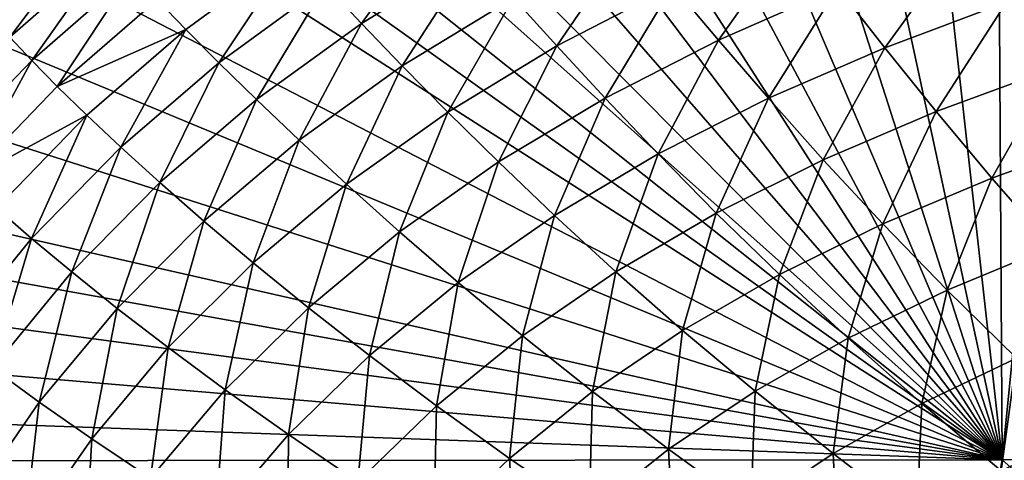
# Model space of a CAD drawing. Header units: metres. Extents: x -104 to 104, y -68 to 90.
# Tile 26 of 256: x -100.88 to -95.02, y 61.4 to 64.02. Entities that reach past the tile are written whole.
import ezdxf

# ---------------------------------------------------------------- set-up
doc = ezdxf.new("R2010")
doc.units = ezdxf.units.M
doc.layers.add('solid_FIT-BATH-153_SW0002', color=7, linetype='CONTINUOUS')

msp = doc.modelspace()

# ---------------------------------------------------------------- linework, layer by layer
at = {"layer": 'solid_FIT-BATH-153_SW0002'}
for points in [[(-94.504074, 66.727371, 16.421719), (-95.067513, 66.648773, 16.427319), (-95.036125, 61.398125, 16.499413)], [(-94.504074, 66.727371, 16.421719), (-95.036125, 61.398125, 16.499413), (-87.416382, 61.410892, 16.429518)], [(-95.067513, 66.648773, 16.427319), (-95.608727, 66.56076, 16.432959), (-95.036125, 61.398125, 16.499413)], [(-95.608727, 66.56076, 16.432959), (-96.127647, 66.463737, 16.438631), (-95.036125, 61.398125, 16.499413)], [(-96.127647, 66.463737, 16.438631), (-96.62413, 66.357292, 16.444338), (-95.036125, 61.398125, 16.499413)], [(-96.62413, 66.357292, 16.444338), (-97.098137, 66.241035, 16.450083), (-95.036125, 61.398125, 16.499413)], [(-97.098137, 66.241035, 16.450083), (-97.549744, 66.115128, 16.45586), (-95.036125, 61.398125, 16.499413)], [(-97.549744, 66.115128, 16.45586), (-97.978668, 65.979935, 16.461658), (-95.036125, 61.398125, 16.499413)], [(-97.978668, 65.979935, 16.461658), (-98.38472, 65.835518, 16.46747), (-95.036125, 61.398125, 16.499413)], [(-98.38472, 65.835518, 16.46747), (-98.768028, 65.681572, 16.473297), (-95.036125, 61.398125, 16.499413)], [(-98.768028, 65.681572, 16.473297), (-99.128441, 65.519386, 16.479113), (-95.036125, 61.398125, 16.499413)], [(-99.128441, 65.519386, 16.479113), (-99.465431, 65.349907, 16.484892), (-95.036125, 61.398125, 16.499413)], [(-99.465431, 65.349907, 16.484892), (-99.778442, 65.172462, 16.490631), (-95.036125, 61.398125, 16.499413)], [(-99.778442, 65.172462, 16.490631), (-100.070183, 64.988121, 16.496336), (-95.036125, 61.398125, 16.499413)], [(-100.070183, 64.988121, 16.496336), (-100.34256, 64.798134, 16.501995), (-95.036125, 61.398125, 16.499413)], [(-100.34256, 64.798134, 16.501995), (-100.827103, 64.399872, 16.513157), (-95.036125, 61.398125, 16.499413)], [(-98.845894, 63.99551, -14.62606), (-99.061089, 64.224052, -13.830847), (-98.379723, 64.646248, -13.861221)], [(-98.173996, 64.409973, -14.658854), (-98.845894, 63.99551, -14.62606), (-98.379723, 64.646248, -13.861221)], [(-100.937309, 63.914059, -9.813931), (-101.048157, 64.039543, -8.613818), (-100.447052, 64.565681, -8.632227)], [(-100.337471, 64.438759, -9.834835), (-100.937309, 63.914059, -9.813931), (-100.447052, 64.565681, -8.632227)], [(-96.72374, 63.896473, -16.645424), (-96.994347, 64.219063, -16.065651), (-96.266586, 64.542145, -16.098246)], [(-96.012802, 64.208977, -16.678719), (-96.72374, 63.896473, -16.645424), (-96.266586, 64.542145, -16.098246)], [(-97.684219, 63.861526, -16.030914), (-97.942612, 64.148338, -15.381396), (-97.238762, 64.516083, -15.414721)], [(-96.994347, 64.219063, -16.065651), (-97.684219, 63.861526, -16.030914), (-97.238762, 64.516083, -15.414721)], [(-95.733894, 63.850674, -17.189939), (-96.012802, 64.208977, -16.678719), (-95.269127, 64.489891, -16.709288)], [(-95.009903, 64.120911, -17.220528), (-95.733894, 63.850674, -17.189939), (-95.269127, 64.489891, -16.709288)], [(-100.807281, 63.774784, -10.926733), (-100.937309, 63.914059, -9.813931), (-100.337471, 64.438759, -9.834835)], [(-100.209808, 64.296585, -10.950271), (-100.807281, 63.774784, -10.926733), (-100.337471, 64.438759, -9.834835)], [(-99.250427, 64.429199, -12.958675), (-99.890579, 63.959686, -12.930051), (-100.061646, 64.137459, -11.98114)], [(-99.694229, 63.761555, -13.79961), (-99.890579, 63.959686, -12.930051), (-99.250427, 64.429199, -12.958675)], [(-99.061089, 64.224052, -13.830847), (-99.694229, 63.761555, -13.79961), (-99.250427, 64.429199, -12.958675)], [(-101.2967, 64.140846, 16.511351), (-101.250969, 63.974255, 16.524311), (-100.827103, 64.399872, 16.513157)], [(-100.827103, 64.399872, 16.513157), (-101.250969, 63.974255, 16.524311), (-95.036125, 61.398125, 16.499413)], [(-98.603317, 63.743492, -15.346565), (-98.845894, 63.99551, -14.62606), (-98.173996, 64.409973, -14.658854)], [(-97.942612, 64.148338, -15.381396), (-98.603317, 63.743492, -15.346565), (-98.173996, 64.409973, -14.658854)], [(-100.655571, 63.620159, -11.954904), (-100.807281, 63.774784, -10.926733), (-100.209808, 64.296585, -10.950271)], [(-100.061646, 64.137459, -11.98114), (-100.655571, 63.620159, -11.954904), (-100.209808, 64.296585, -10.950271)], [(-99.470467, 63.541924, -14.592382), (-99.694229, 63.761555, -13.79961), (-99.061089, 64.224052, -13.830847)], [(-98.845894, 63.99551, -14.62606), (-99.470467, 63.541924, -14.592382), (-99.061089, 64.224052, -13.830847)], [(-97.397713, 63.550938, -16.610037), (-97.684219, 63.861526, -16.030914), (-96.994347, 64.219063, -16.065651)], [(-96.72374, 63.896473, -16.645424), (-97.397713, 63.550938, -16.610037), (-96.994347, 64.219063, -16.065651)], [(-96.42598, 63.550381, -17.15678), (-96.72374, 63.896473, -16.645424), (-96.012802, 64.208977, -16.678719)], [(-95.733894, 63.850674, -17.189939), (-96.42598, 63.550381, -17.15678), (-96.012802, 64.208977, -16.678719)], [(-99.890579, 63.959686, -12.930051), (-100.655571, 63.620159, -11.954904), (-100.061646, 64.137459, -11.98114)], [(-98.33194, 63.468216, -15.994673), (-98.603317, 63.743492, -15.346565), (-97.942612, 64.148338, -15.381396)], [(-97.684219, 63.861526, -16.030914), (-98.33194, 63.468216, -15.994673), (-97.942612, 64.148338, -15.381396)], [(-95.429146, 63.470829, -17.635584), (-95.733894, 63.850674, -17.189939), (-95.009903, 64.120911, -17.220528)], [(-94.726929, 63.729008, -17.665445), (-95.429146, 63.470829, -17.635584), (-95.009903, 64.120911, -17.220528)], [(-101.250969, 63.974255, 16.524311), (-101.627762, 63.504986, 16.535824), (-95.036125, 61.398125, 16.499413)], [(-99.890579, 63.959686, -12.930051), (-100.479683, 63.448608, -12.901122), (-100.655571, 63.620159, -11.954904)], [(-100.277145, 63.258553, -13.768064), (-100.479683, 63.448608, -12.901122), (-99.890579, 63.959686, -12.930051)], [(-99.694229, 63.761555, -13.79961), (-100.277145, 63.258553, -13.768064), (-99.890579, 63.959686, -12.930051)], [(-99.21769, 63.300743, -15.310855), (-99.470467, 63.541924, -14.592382), (-98.845894, 63.99551, -14.62606)], [(-98.603317, 63.743492, -15.346565), (-99.21769, 63.300743, -15.310855), (-98.845894, 63.99551, -14.62606)], [(-100.807281, 63.774784, -10.926733), (-101.350449, 63.209324, -10.903364), (-100.937309, 63.914059, -9.813931)], [(-97.082062, 63.218468, -17.121639), (-97.397713, 63.550938, -16.610037), (-96.72374, 63.896473, -16.645424)], [(-96.42598, 63.550381, -17.15678), (-97.082062, 63.218468, -17.121639), (-96.72374, 63.896473, -16.645424)], [(-98.030571, 63.170956, -16.573181), (-98.33194, 63.468216, -15.994673), (-97.684219, 63.861526, -16.030914)], [(-97.397713, 63.550938, -16.610037), (-98.030571, 63.170956, -16.573181), (-97.684219, 63.861526, -16.030914)], [(-96.100296, 63.184078, -17.603403), (-96.42598, 63.550381, -17.15678), (-95.733894, 63.850674, -17.189939)], [(-95.429146, 63.470829, -17.635584), (-96.100296, 63.184078, -17.603403), (-95.733894, 63.850674, -17.189939)], [(-101.195808, 63.060169, -11.928837), (-101.350449, 63.209324, -10.903364), (-100.807281, 63.774784, -10.926733)], [(-100.655571, 63.620159, -11.954904), (-101.195808, 63.060169, -11.928837), (-100.807281, 63.774784, -10.926733)], [(-100.045723, 63.048943, -14.558421), (-100.277145, 63.258553, -13.768064), (-99.694229, 63.761555, -13.79961)], [(-99.470467, 63.541924, -14.592382), (-100.045723, 63.048943, -14.558421), (-99.694229, 63.761555, -13.79961)], [(-98.934372, 63.038235, -15.957574), (-99.21769, 63.300743, -15.310855), (-98.603317, 63.743492, -15.346565)], [(-98.33194, 63.468216, -15.994673), (-98.934372, 63.038235, -15.957574), (-98.603317, 63.743492, -15.346565)], [(-95.098038, 63.07452, -18.020437), (-95.429146, 63.470829, -17.635584), (-94.726929, 63.729008, -17.665445)], [(-94.419762, 63.319691, -18.048925), (-95.098038, 63.07452, -18.020437), (-94.726929, 63.729008, -17.665445)], [(-100.479683, 63.448608, -12.901122), (-101.195808, 63.060169, -11.928837), (-100.655571, 63.620159, -11.954904)], [(-99.783722, 62.819721, -15.274902), (-100.045723, 63.048943, -14.558421), (-99.470467, 63.541924, -14.592382)], [(-99.21769, 63.300743, -15.310855), (-99.783722, 62.819721, -15.274902), (-99.470467, 63.541924, -14.592382)], [(-97.698097, 62.853401, -17.0851), (-98.030571, 63.170956, -16.573181), (-97.397713, 63.550938, -16.610037)], [(-97.082062, 63.218468, -17.121639), (-97.698097, 62.853401, -17.0851), (-97.397713, 63.550938, -16.610037)], [(-96.736412, 62.867073, -17.569416), (-97.082062, 63.218468, -17.121639), (-96.42598, 63.550381, -17.15678)], [(-96.100296, 63.184078, -17.603403), (-96.736412, 62.867073, -17.569416), (-96.42598, 63.550381, -17.15678)], [(-101.627762, 63.504986, 16.535824), (-101.973373, 62.97522, 16.548103), (-95.036125, 61.398125, 16.499413)], [(-100.479683, 63.448608, -12.901122), (-101.0158, 62.89584, -12.872386), (-101.195808, 63.060169, -11.928837)], [(-100.807861, 62.714882, -13.736764), (-101.0158, 62.89584, -12.872386), (-100.479683, 63.448608, -12.901122)], [(-100.277145, 63.258553, -13.768064), (-100.807861, 62.714882, -13.736764), (-100.479683, 63.448608, -12.901122)], [(-98.619247, 62.755501, -16.535503), (-98.934372, 63.038235, -15.957574), (-98.33194, 63.468216, -15.994673)], [(-98.030571, 63.170956, -16.573181), (-98.619247, 62.755501, -16.535503), (-98.33194, 63.468216, -15.994673)], [(-95.746086, 62.802158, -17.98996), (-96.100296, 63.184078, -17.603403), (-95.429146, 63.470829, -17.635584)], [(-95.098038, 63.07452, -18.020437), (-95.746086, 62.802158, -17.98996), (-95.429146, 63.470829, -17.635584)], [(-94.74012, 62.665813, -18.34964), (-95.098038, 63.07452, -18.020437), (-94.419762, 63.319691, -18.048925)], [(-100.569679, 62.516315, -14.524778), (-100.807861, 62.714882, -13.736764), (-100.277145, 63.258553, -13.768064)], [(-100.045723, 63.048943, -14.558421), (-100.569679, 62.516315, -14.524778), (-100.277145, 63.258553, -13.768064)], [(-99.48954, 62.571079, -15.920279), (-99.783722, 62.819721, -15.274902), (-99.21769, 63.300743, -15.310855)], [(-98.934372, 63.038235, -15.957574), (-99.48954, 62.571079, -15.920279), (-99.21769, 63.300743, -15.310855)], [(-97.333595, 62.518139, -17.534136), (-97.698097, 62.853401, -17.0851), (-97.082062, 63.218468, -17.121639)], [(-96.736412, 62.867073, -17.569416), (-97.333595, 62.518139, -17.534136), (-97.082062, 63.218468, -17.121639)], [(-98.271126, 62.454018, -17.047783), (-98.619247, 62.755501, -16.535503), (-98.030571, 63.170956, -16.573181)], [(-97.698097, 62.853401, -17.0851), (-98.271126, 62.454018, -17.047783), (-98.030571, 63.170956, -16.573181)], [(-96.360107, 62.500809, -17.957912), (-96.736412, 62.867073, -17.569416), (-96.100296, 63.184078, -17.603403)], [(-95.746086, 62.802158, -17.98996), (-96.360107, 62.500809, -17.957912), (-96.100296, 63.184078, -17.603403)], [(-95.362846, 62.408272, -18.321428), (-95.746086, 62.802158, -17.98996), (-95.098038, 63.07452, -18.020437)], [(-94.74012, 62.665813, -18.34964), (-95.362846, 62.408272, -18.321428), (-95.098038, 63.07452, -18.020437)], [(-100.299461, 62.300068, -15.239347), (-100.569679, 62.516315, -14.524778), (-100.045723, 63.048943, -14.558421)], [(-99.783722, 62.819721, -15.274902), (-100.299461, 62.300068, -15.239347), (-100.045723, 63.048943, -14.558421)], [(-99.161812, 62.303944, -16.497667), (-99.48954, 62.571079, -15.920279), (-98.934372, 63.038235, -15.957574)], [(-98.619247, 62.755501, -16.535503), (-99.161812, 62.303944, -16.497667), (-98.934372, 63.038235, -15.957574)], [(-101.973373, 62.97522, 16.548103), (-102.134422, 62.679718, 16.554649), (-95.036125, 61.398125, 16.499413)], [(-100.807861, 62.714882, -13.736764), (-101.284462, 62.130367, -13.70626), (-101.0158, 62.89584, -12.872386)], [(-97.888992, 62.135994, -17.498127), (-98.271126, 62.454018, -17.047783), (-97.698097, 62.853401, -17.0851)], [(-97.333595, 62.518139, -17.534136), (-97.888992, 62.135994, -17.498127), (-97.698097, 62.853401, -17.0851)], [(-96.936333, 62.168682, -17.924713), (-97.333595, 62.518139, -17.534136), (-96.736412, 62.867073, -17.569416)], [(-96.360107, 62.500809, -17.957912), (-96.936333, 62.168682, -17.924713), (-96.736412, 62.867073, -17.569416)], [(-99.995514, 62.066273, -15.883447), (-100.299461, 62.300068, -15.239347), (-99.783722, 62.819721, -15.274902)], [(-99.48954, 62.571079, -15.920279), (-99.995514, 62.066273, -15.883447), (-99.783722, 62.819721, -15.274902)], [(-95.952553, 62.122883, -18.291941), (-96.360107, 62.500809, -17.957912), (-95.746086, 62.802158, -17.98996)], [(-95.362846, 62.408272, -18.321428), (-95.952553, 62.122883, -18.291941), (-95.746086, 62.802158, -17.98996)], [(-98.799263, 62.019554, -17.010328), (-99.161812, 62.303944, -16.497667), (-98.619247, 62.755501, -16.535503)], [(-98.271126, 62.454018, -17.047783), (-98.799263, 62.019554, -17.010328), (-98.619247, 62.755501, -16.535503)], [(-102.134422, 62.679718, 16.554649), (-102.288414, 62.363689, 16.561472), (-95.036125, 61.398125, 16.499413)], [(-101.040413, 61.943798, -14.492055), (-101.284462, 62.130367, -13.70626), (-100.807861, 62.714882, -13.736764)], [(-100.569679, 62.516315, -14.524778), (-101.040413, 61.943798, -14.492055), (-100.807861, 62.714882, -13.736764)], [(-94.95018, 62.003185, -18.603588), (-95.362846, 62.408272, -18.321428), (-94.74012, 62.665813, -18.34964)], [(-99.65638, 61.815674, -16.460333), (-99.995514, 62.066273, -15.883447), (-99.48954, 62.571079, -15.920279)], [(-99.161812, 62.303944, -16.497667), (-99.65638, 61.815674, -16.460333), (-99.48954, 62.571079, -15.920279)], [(-100.762985, 61.741444, -15.204826), (-101.040413, 61.943798, -14.492055), (-100.569679, 62.516315, -14.524778)], [(-100.299461, 62.300068, -15.239347), (-100.762985, 61.741444, -15.204826), (-100.569679, 62.516315, -14.524778)], [(-97.472038, 61.804394, -17.890852), (-97.888992, 62.135994, -17.498127), (-97.333595, 62.518139, -17.534136)], [(-96.936333, 62.168682, -17.924713), (-97.472038, 61.804394, -17.890852), (-97.333595, 62.518139, -17.534136)], [(-96.505646, 61.807789, -18.261482), (-96.936333, 62.168682, -17.924713), (-96.360107, 62.500809, -17.957912)], [(-95.952553, 62.122883, -18.291941), (-96.505646, 61.807789, -18.261482), (-96.360107, 62.500809, -17.957912)], [(-98.400795, 61.719738, -17.461994), (-98.799263, 62.019554, -17.010328), (-98.271126, 62.454018, -17.047783)], [(-97.888992, 62.135994, -17.498127), (-98.400795, 61.719738, -17.461994), (-98.271126, 62.454018, -17.047783)], [(-95.513336, 61.733902, -18.57699), (-95.952553, 62.122883, -18.291941), (-95.362846, 62.408272, -18.321428)], [(-94.95018, 62.003185, -18.603588), (-95.513336, 61.733902, -18.57699), (-95.362846, 62.408272, -18.321428)], [(-102.288414, 62.363689, 16.561472), (-102.433846, 62.026699, 16.568554), (-95.036125, 61.398125, 16.499413)], [(-100.450386, 61.523354, -15.847734), (-100.762985, 61.741444, -15.204826), (-100.299461, 62.300068, -15.239347)], [(-99.995514, 62.066273, -15.883447), (-100.450386, 61.523354, -15.847734), (-100.299461, 62.300068, -15.239347)], [(-99.280685, 61.549259, -16.973385), (-99.65638, 61.815674, -16.460333), (-99.161812, 62.303944, -16.497667)], [(-98.799263, 62.019554, -17.010328), (-99.280685, 61.549259, -16.973385), (-99.161812, 62.303944, -16.497667)], [(-97.965523, 61.406925, -17.856873), (-98.400795, 61.719738, -17.461994), (-97.888992, 62.135994, -17.498127)], [(-97.472038, 61.804394, -17.890852), (-97.965523, 61.406925, -17.856873), (-97.888992, 62.135994, -17.498127)], [(-97.019547, 61.461521, -18.23045), (-97.472038, 61.804394, -17.890852), (-96.936333, 62.168682, -17.924713)], [(-96.505646, 61.807789, -18.261482), (-97.019547, 61.461521, -18.23045), (-96.936333, 62.168682, -17.924713)], [(-96.0411, 61.435898, -18.549654), (-96.505646, 61.807789, -18.261482), (-95.952553, 62.122883, -18.291941)], [(-95.513336, 61.733902, -18.57699), (-96.0411, 61.435898, -18.549654), (-95.952553, 62.122883, -18.291941)], [(-102.433846, 62.026699, 16.568554), (-102.569016, 61.667034, 16.575895), (-95.036125, 61.398125, 16.499413)], [(-100.101074, 61.290089, -16.424164), (-100.450386, 61.523354, -15.847734), (-99.995514, 62.066273, -15.883447)], [(-99.65638, 61.815674, -16.460333), (-100.101074, 61.290089, -16.424164), (-99.995514, 62.066273, -15.883447)], [(-98.867264, 61.268486, -17.426344), (-99.280685, 61.549259, -16.973385), (-98.799263, 62.019554, -17.010328)], [(-98.400795, 61.719738, -17.461994), (-98.867264, 61.268486, -17.426344), (-98.799263, 62.019554, -17.010328)], [(-95.042046, 61.333572, -18.818678), (-95.513336, 61.733902, -18.57699), (-94.95018, 62.003185, -18.603588)], [(-94.507706, 61.586666, -18.842361), (-95.042046, 61.333572, -18.818678), (-94.95018, 62.003185, -18.603588)], [(-100.762985, 61.741444, -15.204826), (-101.173477, 61.143967, -15.171905), (-101.040413, 61.943798, -14.492055)], [(-99.713585, 61.042393, -16.937593), (-100.101074, 61.290089, -16.424164), (-99.65638, 61.815674, -16.460333)], [(-99.280685, 61.549259, -16.973385), (-99.713585, 61.042393, -16.937593), (-99.65638, 61.815674, -16.460333)], [(-97.492676, 61.082993, -18.199322), (-97.965523, 61.406925, -17.856873), (-97.472038, 61.804394, -17.890852)], [(-97.019547, 61.461521, -18.23045), (-97.492676, 61.082993, -18.199322), (-97.472038, 61.804394, -17.890852)], [(-96.531059, 61.107674, -18.521877), (-97.019547, 61.461521, -18.23045), (-96.505646, 61.807789, -18.261482)], [(-96.0411, 61.435898, -18.549654), (-96.531059, 61.107674, -18.521877), (-96.505646, 61.807789, -18.261482)], [(-100.853348, 60.942322, -15.813727), (-101.173477, 61.143967, -15.171905), (-100.762985, 61.741444, -15.204826)], [(-100.450386, 61.523354, -15.847734), (-100.853348, 60.942322, -15.813727), (-100.762985, 61.741444, -15.204826)], [(-95.542267, 61.05267, -18.794546), (-96.0411, 61.435898, -18.549654), (-95.513336, 61.733902, -18.57699)], [(-95.042046, 61.333572, -18.818678), (-95.542267, 61.05267, -18.794546), (-95.513336, 61.733902, -18.57699)], [(-102.569016, 61.667034, 16.575895), (-102.660469, 61.393547, 16.58135), (-95.036125, 61.398125, 16.499413)], [(-98.415146, 60.975292, -17.823332), (-98.867264, 61.268486, -17.426344), (-98.400795, 61.719738, -17.461994)], [(-97.965523, 61.406925, -17.856873), (-98.415146, 60.975292, -17.823332), (-98.400795, 61.719738, -17.461994)], [(-99.286667, 60.781372, -17.391783), (-99.713585, 61.042393, -16.937593), (-99.280685, 61.549259, -16.973385)], [(-98.867264, 61.268486, -17.426344), (-99.286667, 60.781372, -17.391783), (-99.280685, 61.549259, -16.973385)], [(-94.538399, 60.917534, -19.022669), (-95.042046, 61.333572, -18.818678), (-94.507706, 61.586666, -18.842361)], [(-100.495102, 60.727058, -16.389748), (-100.853348, 60.942322, -15.813727), (-100.450386, 61.523354, -15.847734)], [(-100.101074, 61.290089, -16.424164), (-100.495102, 60.727058, -16.389748), (-100.450386, 61.523354, -15.847734)], [(-96.981781, 60.748085, -18.494059), (-97.492676, 61.082993, -18.199322), (-97.019547, 61.461521, -18.23045)], [(-96.531059, 61.107674, -18.521877), (-96.981781, 60.748085, -18.494059), (-97.019547, 61.461521, -18.23045)], [(-96.006157, 60.742455, -18.770174), (-96.531059, 61.107674, -18.521877), (-96.0411, 61.435898, -18.549654)], [(-95.542267, 61.05267, -18.794546), (-96.006157, 60.742455, -18.770174), (-96.0411, 61.435898, -18.549654)], [(-95.036125, 61.398125, 16.499413), (-102.660469, 61.393547, 16.58135), (-96.062553, 55.791527, 16.580246)], [(-97.923515, 60.671131, -18.168581), (-98.415146, 60.975292, -17.823332), (-97.965523, 61.406925, -17.856873)], [(-97.492676, 61.082993, -18.199322), (-97.923515, 60.671131, -18.168581), (-97.965523, 61.406925, -17.856873)], [(-95.036125, 61.398125, 16.499413), (-96.062553, 55.791527, 16.580246), (-88.729286, 55.796627, 16.497969)], [(-87.416382, 61.410892, 16.429518), (-95.036125, 61.398125, 16.499413), (-88.729286, 55.796627, 16.497969)]]:
    msp.add_3dface(points, dxfattribs=at)

doc.saveas('drawing.dxf')
